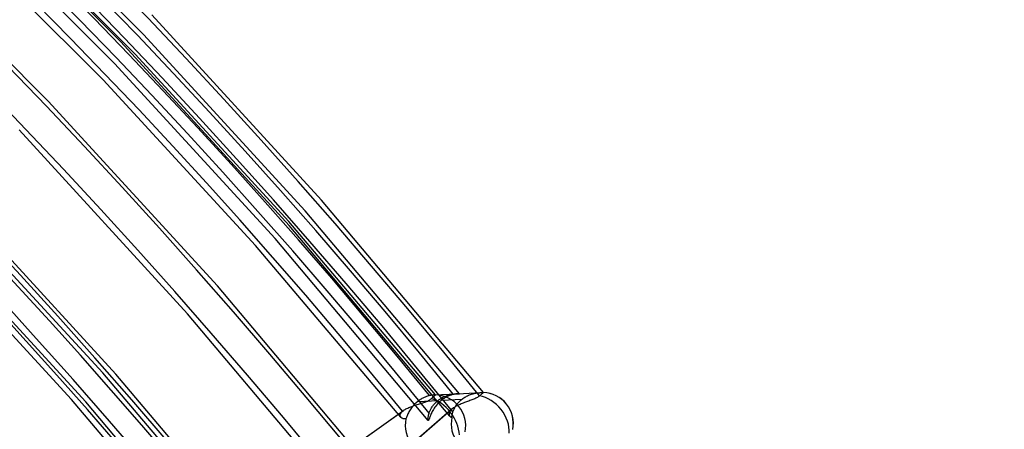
# Model space of a CAD drawing. Header units: millimetres. Extents: x -240 to 234, y -303 to 298.
# Tile 74 of 77: x 124 to 173, y 112 to 132. Entities that reach past the tile are written whole.
import ezdxf

# ---------------------------------------------------------------- set-up
doc = ezdxf.new("R2010")
doc.units = ezdxf.units.MM
doc.layers.add('MAIN-1', color=7, linetype='Continuous')
doc.layers.add('MAIN-2', color=7, linetype='Continuous')

msp = doc.modelspace()

# ---------------------------------------------------------------- linework, layer by layer
at = {"layer": 'MAIN-1'}
for centre, major_axis, start_param, end_param in [((-0.5, -0.433), (139.441, -161.013), 0.713724, 3.45689), ((-5.75, -4.98), (-132.567, 153.076), -2.427868, -0.857072), ((-50, -43.301), (-132.567, 153.076), -3.141592, -0.857072), ((-50, -43.301), (131.913, -152.32), 0, 2.284521)]:
    msp.add_ellipse(centre, major_axis=major_axis, ratio=0.75, start_param=start_param, end_param=end_param, dxfattribs=at)
at = {"layer": 'MAIN-2'}
for p, q in [((129.403, 131.211), (120.775, 139.868)), ((130.521, 131.573), (122.236, 139.879)), ((130.116, 130.612), (122.243, 138.494)), ((129.093, 130.15), (120.864, 138.403)), ((128.545, 129.338), (120.747, 137.137)), ((125.834, 128.3), (117.15, 137.011)), ((139.272, 123.426), (130.927, 132.534)), ((137.684, 122.18), (129.403, 131.211)), ((138.473, 122.908), (130.521, 131.573)), ((137.673, 122.39), (130.116, 130.612)), ((136.992, 121.541), (129.093, 130.15)), ((136.033, 121.203), (128.545, 129.338)), ((134.169, 119.213), (125.834, 128.3)), ((132.684, 117.85), (124.403, 126.881)), ((129.169, 114.883), (120.834, 123.97)), ((147.234, 113.974), (139.272, 123.426)), ((127.684, 113.52), (119.403, 122.551)), ((146.06, 113.916), (138.473, 122.908)), ((128.525, 114.94), (121.593, 122.452)), ((144.887, 113.858), (137.673, 122.39)), ((145.585, 112.808), (137.684, 122.18)), ((144.528, 112.607), (136.992, 121.541)), ((126.989, 113.635), (120.116, 121.08)), ((143.182, 112.762), (136.033, 121.203)), ((142.122, 109.783), (134.169, 119.213)), ((140.585, 108.478), (132.684, 117.85)), ((135.147, 107.146), (128.525, 114.94)), ((137.122, 105.453), (129.169, 114.883)), ((144.447, 113.783), (144.409, 113.769)), ((144.484, 113.796), (144.447, 113.783)), ((144.52, 113.807), (144.484, 113.796)), ((144.556, 113.816), (144.52, 113.807)), ((144.59, 113.825), (144.556, 113.816)), ((144.628, 113.833), (144.59, 113.825)), ((144.665, 113.84), (144.628, 113.833)), ((144.699, 113.846), (144.665, 113.84)), ((144.732, 113.85), (144.699, 113.846)), ((144.762, 113.854), (144.732, 113.85)), ((144.789, 113.856), (144.762, 113.854)), ((144.771, 113.758), (144.797, 113.781)), ((144.813, 113.857), (144.789, 113.856)), ((144.797, 113.781), (144.819, 113.8)), ((144.835, 113.858), (144.813, 113.857)), ((144.814, 113.857), (145.918, 113.913)), ((144.819, 113.8), (144.839, 113.817)), ((144.853, 113.859), (144.835, 113.858)), ((144.839, 113.817), (144.856, 113.831)), ((144.867, 113.859), (144.853, 113.859)), ((144.856, 113.831), (144.87, 113.843)), ((144.878, 113.858), (144.867, 113.859)), ((144.87, 113.843), (144.879, 113.851)), ((144.885, 113.858), (144.878, 113.858)), ((144.879, 113.851), (144.885, 113.856)), ((144.887, 113.858), (144.885, 113.858)), ((144.885, 113.856), (144.887, 113.858)), ((144.887, 113.858), (144.887, 113.858)), ((144.887, 113.858), (144.887, 113.858)), ((144.887, 113.858), (144.887, 113.858)), ((144.887, 113.858), (144.887, 113.858)), ((144.887, 113.858), (144.887, 113.858)), ((144.887, 113.858), (144.887, 113.858)), ((145.284, 113.757), (145.339, 113.782)), ((145.339, 113.782), (145.393, 113.805)), ((145.393, 113.805), (145.448, 113.824)), ((145.448, 113.824), (145.502, 113.842)), ((145.503, 113.796), (145.463, 113.777)), ((145.502, 113.842), (145.555, 113.857)), ((145.542, 113.813), (145.503, 113.796)), ((145.581, 113.828), (145.542, 113.813)), ((145.555, 113.857), (145.607, 113.87)), ((145.619, 113.842), (145.581, 113.828)), ((145.607, 113.87), (145.658, 113.881)), ((145.657, 113.855), (145.619, 113.842)), ((145.693, 113.866), (145.657, 113.855)), ((145.658, 113.881), (145.707, 113.89)), ((145.728, 113.876), (145.693, 113.866)), ((145.707, 113.89), (145.754, 113.897)), ((145.763, 113.884), (145.728, 113.876)), ((145.754, 113.897), (145.798, 113.903)), ((145.807, 113.894), (145.763, 113.884)), ((145.798, 113.903), (145.841, 113.907)), ((145.848, 113.901), (145.807, 113.894)), ((145.841, 113.907), (145.88, 113.91)), ((145.887, 113.907), (145.848, 113.901)), ((145.88, 113.91), (145.917, 113.913)), ((145.923, 113.911), (145.887, 113.907)), ((145.917, 113.913), (145.954, 113.914)), ((145.955, 113.914), (145.923, 113.911)), ((145.954, 113.914), (145.986, 113.915)), ((145.984, 113.916), (145.955, 113.914)), ((145.984, 113.916), (147.087, 113.971)), ((146.006, 113.917), (145.984, 113.916)), ((145.986, 113.915), (146.013, 113.915)), ((146.025, 113.917), (146.006, 113.917)), ((146.013, 113.915), (146.034, 113.915)), ((146.04, 113.917), (146.025, 113.917)), ((146.034, 113.915), (146.049, 113.916)), ((146.051, 113.917), (146.04, 113.917)), ((146.049, 113.916), (146.058, 113.916)), ((146.058, 113.917), (146.051, 113.917)), ((146.06, 113.916), (146.058, 113.917)), ((146.058, 113.916), (146.06, 113.916)), ((146.367, 113.771), (146.414, 113.796)), ((146.414, 113.796), (146.461, 113.819)), ((146.461, 113.819), (146.508, 113.841)), ((146.508, 113.841), (146.555, 113.86)), ((146.555, 113.86), (146.602, 113.878)), ((146.602, 113.878), (146.649, 113.893)), ((146.649, 113.893), (146.695, 113.907)), ((146.695, 113.907), (146.74, 113.919)), ((146.74, 113.919), (146.784, 113.93)), ((146.784, 113.93), (146.827, 113.939)), ((146.827, 113.939), (146.869, 113.947)), ((146.869, 113.947), (146.91, 113.954)), ((146.91, 113.954), (146.949, 113.959)), ((146.949, 113.959), (146.986, 113.963)), ((147.014, 113.784), (146.981, 113.76)), ((146.986, 113.963), (147.021, 113.967)), ((147.045, 113.808), (147.014, 113.784)), ((147.021, 113.967), (147.055, 113.969)), ((147.079, 113.837), (147.045, 113.808)), ((147.055, 113.969), (147.086, 113.971)), ((147.111, 113.865), (147.079, 113.837)), ((147.086, 113.971), (147.118, 113.972)), ((147.14, 113.89), (147.111, 113.865)), ((147.118, 113.972), (147.147, 113.973)), ((147.165, 113.912), (147.14, 113.89)), ((147.147, 113.973), (147.172, 113.974)), ((147.186, 113.931), (147.165, 113.912)), ((147.172, 113.974), (147.193, 113.974)), ((147.202, 113.946), (147.186, 113.931)), ((147.193, 113.974), (147.21, 113.974)), ((147.216, 113.958), (147.202, 113.946)), ((147.21, 113.974), (147.222, 113.974)), ((147.226, 113.967), (147.216, 113.958)), ((147.222, 113.974), (147.23, 113.974)), ((147.232, 113.972), (147.226, 113.967)), ((147.23, 113.974), (147.233, 113.974)), ((147.234, 113.974), (147.232, 113.972)), ((147.233, 113.974), (147.234, 113.974)), ((147.234, 113.974), (147.234, 113.974)), ((147.234, 113.974), (147.234, 113.974)), ((147.234, 113.974), (147.234, 113.974)), ((147.234, 113.974), (147.234, 113.974)), ((147.234, 113.974), (147.234, 113.974)), ((147.234, 113.974), (147.234, 113.974)), ((147.234, 113.974), (147.234, 113.974)), ((147.234, 113.974), (147.234, 113.974)), ((147.234, 113.974), (147.234, 113.974)), ((147.234, 113.974), (147.234, 113.974)), ((147.234, 113.974), (147.234, 113.974)), ((133.555, 105.909), (126.989, 113.635)), ((135.585, 104.148), (127.684, 113.52)), ((143.667, 113.276), (143.719, 113.295)), ((143.719, 113.295), (143.772, 113.313)), ((143.78, 113.319), (143.739, 113.27)), ((143.772, 113.313), (143.825, 113.331)), ((143.823, 113.367), (143.78, 113.319)), ((143.868, 113.414), (143.823, 113.367)), ((143.825, 113.331), (143.88, 113.349)), ((143.914, 113.459), (143.868, 113.414)), ((143.88, 113.349), (143.934, 113.366)), ((143.963, 113.502), (143.914, 113.459)), ((143.934, 113.366), (143.988, 113.383)), ((144.013, 113.543), (143.963, 113.502)), ((143.988, 113.383), (144.042, 113.399)), ((144.013, 113.543), (145.017, 113.593)), ((144.052, 113.573), (144.013, 113.543)), ((144.042, 113.399), (144.096, 113.416)), ((144.091, 113.601), (144.052, 113.573)), ((144.131, 113.627), (144.091, 113.601)), ((144.096, 113.416), (144.148, 113.432)), ((144.171, 113.652), (144.131, 113.627)), ((144.148, 113.432), (144.2, 113.448)), ((144.211, 113.676), (144.171, 113.652)), ((144.2, 113.448), (144.251, 113.465)), ((144.251, 113.698), (144.211, 113.676)), ((144.291, 113.718), (144.251, 113.698)), ((144.251, 113.465), (144.302, 113.482)), ((144.331, 113.737), (144.291, 113.718)), ((144.302, 113.482), (144.351, 113.5)), ((144.37, 113.754), (144.331, 113.737)), ((144.351, 113.5), (144.399, 113.519)), ((144.409, 113.769), (144.37, 113.754)), ((144.399, 113.519), (144.445, 113.538)), ((144.445, 113.538), (144.49, 113.558)), ((144.49, 113.558), (144.532, 113.579)), ((144.532, 113.579), (144.571, 113.602)), ((144.571, 113.602), (144.608, 113.624)), ((144.608, 113.624), (144.641, 113.648)), ((144.641, 113.648), (144.672, 113.673)), ((144.672, 113.673), (144.707, 113.703)), ((144.707, 113.703), (144.741, 113.732)), ((144.715, 113.268), (144.739, 113.303)), ((144.739, 113.303), (144.764, 113.337)), ((144.741, 113.732), (144.771, 113.758)), ((144.764, 113.337), (144.791, 113.371)), ((144.791, 113.371), (144.819, 113.405)), ((144.819, 113.405), (144.849, 113.439)), ((144.849, 113.439), (144.88, 113.471)), ((144.894, 113.309), (144.854, 113.256)), ((144.88, 113.471), (144.913, 113.503)), ((144.936, 113.362), (144.894, 113.309)), ((144.913, 113.503), (144.947, 113.534)), ((144.981, 113.413), (144.936, 113.362)), ((144.947, 113.534), (144.981, 113.564)), ((144.981, 113.564), (145.017, 113.593)), ((145.029, 113.463), (144.981, 113.413)), ((145.017, 113.593), (145.068, 113.631)), ((145.078, 113.512), (145.029, 113.463)), ((145.068, 113.631), (145.12, 113.666)), ((145.13, 113.558), (145.078, 113.512)), ((145.12, 113.666), (145.174, 113.699)), ((145.183, 113.602), (145.13, 113.558)), ((145.174, 113.699), (145.229, 113.73)), ((145.183, 113.602), (146.187, 113.652)), ((145.222, 113.631), (145.183, 113.602)), ((145.262, 113.66), (145.222, 113.631)), ((145.229, 113.73), (145.284, 113.757)), ((145.302, 113.686), (145.262, 113.66)), ((145.342, 113.711), (145.302, 113.686)), ((145.382, 113.735), (145.342, 113.711)), ((145.423, 113.757), (145.382, 113.735)), ((145.463, 113.777), (145.423, 113.757)), ((145.851, 113.271), (145.873, 113.308)), ((145.896, 113.3), (145.853, 113.274)), ((145.873, 113.308), (145.898, 113.345)), ((145.942, 113.325), (145.896, 113.3)), ((145.898, 113.345), (145.924, 113.382)), ((145.924, 113.382), (145.951, 113.418)), ((145.989, 113.349), (145.942, 113.325)), ((145.951, 113.418), (145.98, 113.454)), ((145.98, 113.454), (146.011, 113.489)), ((146.038, 113.372), (145.989, 113.349)), ((146.011, 113.489), (146.044, 113.523)), ((146.089, 113.395), (146.038, 113.372)), ((146.044, 113.523), (146.077, 113.557)), ((146.077, 113.557), (146.113, 113.59)), ((146.141, 113.417), (146.089, 113.395)), ((146.113, 113.59), (146.15, 113.621)), ((146.193, 113.439), (146.141, 113.417)), ((146.15, 113.621), (146.187, 113.652)), ((146.187, 113.652), (146.231, 113.684)), ((146.247, 113.46), (146.193, 113.439)), ((146.231, 113.684), (146.275, 113.715)), ((146.3, 113.48), (146.247, 113.46)), ((146.275, 113.715), (146.321, 113.744)), ((146.354, 113.5), (146.3, 113.48)), ((146.321, 113.744), (146.367, 113.771)), ((146.409, 113.52), (146.354, 113.5)), ((146.462, 113.539), (146.409, 113.52)), ((146.516, 113.558), (146.462, 113.539)), ((146.569, 113.577), (146.516, 113.558)), ((146.621, 113.595), (146.569, 113.577)), ((146.672, 113.614), (146.621, 113.595)), ((146.722, 113.634), (146.672, 113.614)), ((146.771, 113.653), (146.722, 113.634)), ((146.817, 113.673), (146.771, 113.653)), ((146.862, 113.694), (146.817, 113.673)), ((146.905, 113.715), (146.862, 113.694)), ((146.944, 113.737), (146.905, 113.715)), ((146.981, 113.76), (146.944, 113.737)), ((134.868, 107.089), (143.263, 113.061)), ((134.915, 107.126), (143.315, 113.101)), ((145.707, 113.17), (141.715, 109.712)), ((145.773, 113.221), (141.777, 109.761)), ((143.146, 112.87), (143.15, 112.896)), ((143.147, 112.845), (143.146, 112.87)), ((143.151, 112.821), (143.147, 112.845)), ((143.15, 112.896), (143.158, 112.922)), ((143.159, 112.798), (143.151, 112.821)), ((143.158, 112.922), (143.17, 112.95)), ((143.17, 112.95), (143.187, 112.977)), ((143.187, 112.977), (143.208, 113.005)), ((143.208, 113.005), (143.233, 113.033)), ((143.233, 113.033), (143.263, 113.061)), ((143.263, 113.061), (143.271, 113.068)), ((143.271, 113.068), (143.279, 113.074)), ((143.279, 113.074), (143.288, 113.081)), ((143.288, 113.081), (143.297, 113.088)), ((143.297, 113.088), (143.306, 113.095)), ((143.306, 113.095), (143.316, 113.102)), ((143.316, 113.102), (143.351, 113.126)), ((143.351, 113.126), (143.389, 113.149)), ((143.389, 113.149), (143.43, 113.172)), ((143.43, 113.172), (143.473, 113.194)), ((143.483, 112.835), (143.466, 112.793)), ((143.473, 113.194), (143.519, 113.215)), ((143.503, 112.879), (143.483, 112.835)), ((143.524, 112.925), (143.503, 112.879)), ((143.519, 113.215), (143.567, 113.236)), ((143.547, 112.972), (143.524, 112.925)), ((143.573, 113.021), (143.547, 112.972)), ((143.567, 113.236), (143.616, 113.256)), ((143.602, 113.07), (143.573, 113.021)), ((143.632, 113.12), (143.602, 113.07)), ((143.616, 113.256), (143.667, 113.276)), ((143.665, 113.17), (143.632, 113.12)), ((143.701, 113.22), (143.665, 113.17)), ((143.739, 113.27), (143.701, 113.22)), ((144.526, 112.78), (144.532, 112.821)), ((144.532, 112.821), (144.541, 112.865)), ((144.541, 112.865), (144.553, 112.911)), ((144.553, 112.911), (144.567, 112.959)), ((144.567, 112.959), (144.578, 112.991)), ((144.578, 112.991), (144.59, 113.024)), ((144.59, 113.024), (144.603, 113.058)), ((144.603, 113.058), (144.618, 113.093)), ((144.62, 112.811), (144.605, 112.772)), ((144.618, 113.093), (144.635, 113.127)), ((144.636, 112.853), (144.62, 112.811)), ((144.635, 113.127), (144.652, 113.162)), ((144.654, 112.897), (144.636, 112.853)), ((144.652, 113.162), (144.672, 113.197)), ((144.675, 112.944), (144.654, 112.897)), ((144.672, 113.197), (144.693, 113.232)), ((144.698, 112.993), (144.675, 112.944)), ((144.693, 113.232), (144.715, 113.268)), ((144.724, 113.044), (144.698, 112.993)), ((144.752, 113.096), (144.724, 113.044)), ((144.784, 113.149), (144.752, 113.096)), ((144.818, 113.203), (144.784, 113.149)), ((144.854, 113.256), (144.818, 113.203)), ((145.554, 112.941), (145.552, 112.915)), ((145.552, 112.915), (145.553, 112.891)), ((145.553, 112.891), (145.556, 112.868)), ((145.561, 112.967), (145.554, 112.941)), ((145.556, 112.868), (145.563, 112.846)), ((145.57, 112.995), (145.561, 112.967)), ((145.563, 112.846), (145.573, 112.826)), ((145.584, 113.023), (145.57, 112.995)), ((145.573, 112.826), (145.585, 112.808)), ((145.601, 113.052), (145.584, 113.023)), ((145.622, 113.081), (145.601, 113.052)), ((145.647, 113.111), (145.622, 113.081)), ((145.675, 113.14), (145.647, 113.111)), ((145.707, 113.17), (145.675, 113.14)), ((145.691, 112.794), (145.693, 112.818)), ((145.693, 112.818), (145.696, 112.843)), ((145.696, 112.843), (145.701, 112.869)), ((145.701, 112.869), (145.706, 112.897)), ((145.706, 112.897), (145.712, 112.926)), ((145.718, 113.178), (145.707, 113.17)), ((145.712, 112.926), (145.719, 112.957)), ((145.728, 113.187), (145.718, 113.178)), ((145.719, 112.957), (145.728, 112.988)), ((145.739, 113.196), (145.728, 113.187)), ((145.728, 112.988), (145.738, 113.02)), ((145.738, 113.02), (145.749, 113.054)), ((145.75, 113.204), (145.739, 113.196)), ((145.749, 113.054), (145.762, 113.089)), ((145.761, 113.213), (145.75, 113.204)), ((145.773, 113.221), (145.761, 113.213)), ((145.762, 113.089), (145.777, 113.125)), ((145.811, 113.248), (145.773, 113.221)), ((145.777, 113.125), (145.793, 113.161)), ((145.793, 113.161), (145.811, 113.198)), ((145.853, 113.274), (145.811, 113.248)), ((145.811, 113.198), (145.83, 113.234)), ((145.83, 113.234), (145.851, 113.271)), ((143.171, 112.777), (143.159, 112.798)), ((143.185, 112.757), (143.171, 112.777)), ((143.203, 112.739), (143.185, 112.757)), ((143.224, 112.723), (143.203, 112.739)), ((143.247, 112.71), (143.224, 112.723)), ((143.272, 112.699), (143.247, 112.71)), ((143.299, 112.69), (143.272, 112.699)), ((143.328, 112.683), (143.299, 112.69)), ((143.359, 112.68), (143.328, 112.683)), ((143.391, 112.68), (143.359, 112.68)), ((143.425, 112.683), (143.391, 112.68)), ((143.437, 112.717), (143.425, 112.683)), ((143.451, 112.754), (143.437, 112.717)), ((143.466, 112.793), (143.451, 112.754)), ((144.518, 112.708), (144.521, 112.742)), ((144.518, 112.677), (144.518, 112.708)), ((144.518, 112.652), (144.518, 112.677)), ((144.52, 112.631), (144.518, 112.652)), ((144.524, 112.616), (144.52, 112.631)), ((144.521, 112.742), (144.526, 112.78)), ((144.528, 112.607), (144.524, 112.616)), ((144.533, 112.604), (144.528, 112.607)), ((144.539, 112.607), (144.533, 112.604)), ((144.545, 112.615), (144.539, 112.607)), ((144.553, 112.63), (144.545, 112.615)), ((144.561, 112.65), (144.553, 112.63)), ((144.57, 112.674), (144.561, 112.65)), ((144.581, 112.703), (144.57, 112.674)), ((144.592, 112.736), (144.581, 112.703)), ((144.605, 112.772), (144.592, 112.736)), ((145.585, 112.808), (145.598, 112.794)), ((145.598, 112.794), (145.613, 112.782)), ((145.613, 112.782), (145.63, 112.771)), ((145.63, 112.771), (145.648, 112.763)), ((145.648, 112.763), (145.667, 112.756)), ((145.667, 112.756), (145.688, 112.752)), ((145.688, 112.752), (145.689, 112.773)), ((145.689, 112.773), (145.691, 112.794)), ((148.678, 112.169), (148.678, 112.169))]:
    msp.add_line(p, q, dxfattribs=at)
msp.add_arc((147.2, 112.464), 1.511, 348.516, 88.7405, dxfattribs=at)
for centre, major_axis, ratio, start_param, end_param in [((14.244, 12.336), (-145.764, 168.313), 0.75, -1.616769, -0.097375), ((14.244, 12.336), (144.444, -166.79), 0.75, 1.525583, 3.043459), ((9.244, 8.006), (-145.764, 168.313), 0.75, -1.616769, -0.097375), ((19.244, 16.666), (-139.168, 160.697), 0.75, -1.614726, -0.099417), ((9.244, 8.006), (144.444, -166.79), 0.75, 1.524472, 3.04457), ((19.244, 16.666), (137.849, -159.174), 0.75, 1.526842, 3.042199), ((4.244, 3.676), (-145.764, 168.313), 0.75, -1.616769, -0.097375), ((4.244, 3.676), (144.444, -166.79), 0.75, 1.524472, 3.04457), ((24.244, 20.996), (-132.572, 153.081), 0.75, -1.613339, -0.100805), ((24.244, 20.996), (131.253, -151.558), 0.75, 1.529278, 3.039764), ((0, 0), (-138.787, 160.257), 0.75, -2.427868, 0.713724), ((24.244, 20.996), (-122.283, 141.2), 0.75, -1.610102, -0.104042), ((24.244, 20.996), (120.964, -139.677), 0.75, 1.531844, 3.037198), ((24.244, 20.996), (-111.994, 129.319), 0.75, -1.607127, -0.107017), ((-5.25, -4.547), (-131.913, 152.32), 0.75, -2.427868, -0.857072), ((144.861, 112.347), (-0.075, 1.509), 0.996591, -1.818111, -0.067437), ((147.2, 112.464), (0.989, -1.142), 0.75, 0.635439, 2.40371), ((147.2, 112.464), (-0.075, 1.509), 0.996591, -1.816509, -0.072134), ((144.861, 112.347), (0.876, -1.231), 0.65974, 1.633869, 2.477727), ((144.861, 112.347), (0.876, -1.231), 0.65974, 0.792435, 1.633869), ((144.861, 112.347), (0.497, -1.432), 0.963269, -2.118157, -0.334873), ((147.2, 112.464), (-1.442, -0.579), 0.969245, -0.584903, 1.159399)]:
    msp.add_ellipse(centre, major_axis=major_axis, ratio=ratio, start_param=start_param, end_param=end_param, dxfattribs=at)

doc.saveas('drawing.dxf')
